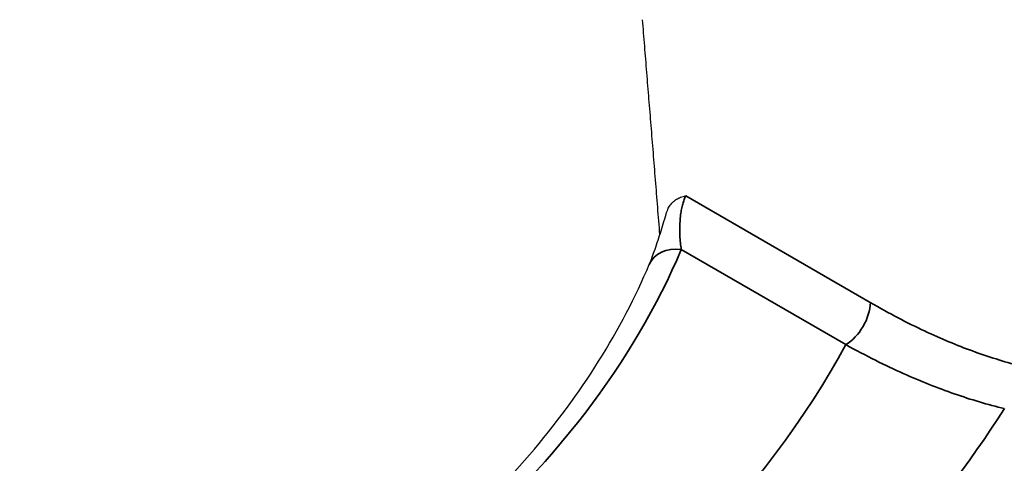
# Model space of a CAD drawing. Header units: millimetres. Extents: x -11430 to 11430, y -488 to 4365.
# Tile 29 of 95: x 2194.13 to 2208.3, y 1166.09 to 1172.48. Entities that reach past the tile are written whole.
import ezdxf

# ---------------------------------------------------------------- set-up
doc = ezdxf.new("R2010")
doc.units = ezdxf.units.MM
doc.header["$LTSCALE"] = 15
doc.layers.add('_Sichtbarkanten', color=7, linetype='Continuous', lineweight=25)
doc.layers.add('Sichtbar schmal (ISO)', color=7, linetype='Continuous', lineweight=35)

msp = doc.modelspace()

# ---------------------------------------------------------------- linework, layer by layer
at = {"layer": '_Sichtbarkanten'}
msp.add_ellipse((2203.654, 1168.761), major_axis=(-0.461, 0.194), ratio=0.793267, start_param=6.283131, end_param=6.283188, dxfattribs=at)
msp.add_rational_spline([(2203.346, 1169.384), (2203.221, 1170.945), (2203.096, 1172.475)], [1.00018151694, 1.00023888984, 1.00023596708], degree=2, dxfattribs=at)
for points, knots in [([(2203.435, 1169.68), (2203.443, 1169.709), (2203.454, 1169.736), (2203.467, 1169.762), (2203.473, 1169.773), (2203.479, 1169.784), (2203.486, 1169.794), (2203.498, 1169.814), (2203.513, 1169.831), (2203.529, 1169.847), (2203.538, 1169.856), (2203.547, 1169.864), (2203.557, 1169.872), (2203.575, 1169.886), (2203.594, 1169.898), (2203.614, 1169.908), (2203.619, 1169.91), (2203.623, 1169.912), (2203.627, 1169.914), (2203.65, 1169.924), (2203.673, 1169.931), (2203.698, 1169.937), (2203.704, 1169.939), (2203.711, 1169.94), (2203.717, 1169.941)], [0.0538786, 0.0538786, 0.0538786, 0.0538786, 0.25, 0.25, 0.25, 0.3381276, 0.3381276, 0.3381276, 0.5, 0.5, 0.5, 0.5900357, 0.5900357, 0.5900357, 0.75, 0.75, 0.75, 0.7841736, 0.7841736, 0.7841736, 0.9546706, 0.9546706, 0.9546706, 1, 1, 1, 1]), ([(2203.193, 1168.955), (2203.215, 1169.005), (2203.239, 1169.07), (2203.293, 1169.221), (2203.323, 1169.311), (2203.38, 1169.493), (2203.408, 1169.586), (2203.435, 1169.68)], [0, 0, 0, 0, 0.0617281, 0.0617281, 0.1269131, 0.1269131, 0.1854011, 0.1854011, 0.1854011, 0.1854011]), ([(2194.129, 1161.202), (2194.446, 1161.335), (2194.758, 1161.472), (2196.414, 1162.239), (2197.643, 1162.949), (2199.795, 1164.498), (2200.718, 1165.336), (2202.22, 1167.096), (2202.797, 1168.017), (2203.193, 1168.955)], [2.9830039, 2.9830039, 2.9830039, 2.9830039, 3.0323343, 3.0323343, 3.250851, 3.250851, 3.4693676, 3.4693676, 3.6878842, 3.6878842, 3.6878842, 3.6878842])]:
    msp.add_open_spline(points, degree=3, knots=knots, dxfattribs=at)
at = {"layer": 'Sichtbar schmal (ISO)'}
for p, q in [((2206.375, 1168.407), (2203.717, 1169.941)), ((2206.022, 1167.802), (2203.654, 1169.169))]:
    msp.add_line(p, q, dxfattribs=at)
for centre, major_axis, ratio, start_param, end_param in [((2180.104, 1172.483), (24.239, 0), 0.57735, 5.336214, 6.044079), ((2203.654, 1168.761), (-0.461, 0.194), 0.793267, 5.03558, 6.283128), ((2206.022, 1168.21), (-0.25, -0.433), 0.57735, 0.785398, 2.338741), ((2180.104, 1172.483), (27.156, 0), 0.57735, 5.553767, 5.979979), ((2180.104, 1172.825), (30.021, 0), 0.57735, 5.353437, 5.93313)]:
    msp.add_ellipse(centre, major_axis=major_axis, ratio=ratio, start_param=start_param, end_param=end_param, dxfattribs=at)
for points, knots in [([(2203.717, 1169.941), (2203.709, 1169.925), (2203.701, 1169.906), (2203.694, 1169.887), (2203.686, 1169.867), (2203.68, 1169.846), (2203.674, 1169.824), (2203.668, 1169.802), (2203.662, 1169.778), (2203.657, 1169.752), (2203.653, 1169.726), (2203.648, 1169.698), (2203.644, 1169.669), (2203.641, 1169.639), (2203.638, 1169.607), (2203.636, 1169.574), (2203.633, 1169.541), (2203.632, 1169.507), (2203.632, 1169.473), (2203.632, 1169.438), (2203.632, 1169.403), (2203.634, 1169.369), (2203.635, 1169.334), (2203.638, 1169.299), (2203.641, 1169.266), (2203.644, 1169.232), (2203.649, 1169.2), (2203.654, 1169.169)], [0, 0, 0, 0, 0.111111, 0.111111, 0.111111, 0.222222, 0.222222, 0.222222, 0.333333, 0.333333, 0.333333, 0.444444, 0.444444, 0.444444, 0.555556, 0.555556, 0.555556, 0.666667, 0.666667, 0.666667, 0.777778, 0.777778, 0.777778, 0.888889, 0.888889, 0.888889, 1, 1, 1, 1]), ([(2208.523, 1167.498), (2208.299, 1167.556), (2208.071, 1167.628), (2207.845, 1167.71), (2207.62, 1167.793), (2207.397, 1167.885), (2207.154, 1167.999), (2206.912, 1168.113), (2206.649, 1168.249), (2206.375, 1168.407)], [0, 0, 0, 0, 0.333333, 0.333333, 0.333333, 0.666667, 0.666667, 0.666667, 1, 1, 1, 1]), ([(2208.304, 1166.881), (2208.067, 1166.939), (2207.824, 1167.011), (2207.584, 1167.094), (2207.344, 1167.178), (2207.108, 1167.271), (2206.85, 1167.387), (2206.592, 1167.502), (2206.312, 1167.641), (2206.022, 1167.802)], [0, 0, 0, 0, 0.333333, 0.333333, 0.333333, 0.666667, 0.666667, 0.666667, 1, 1, 1, 1])]:
    msp.add_open_spline(points, degree=3, knots=knots, dxfattribs=at)

doc.saveas('drawing.dxf')
